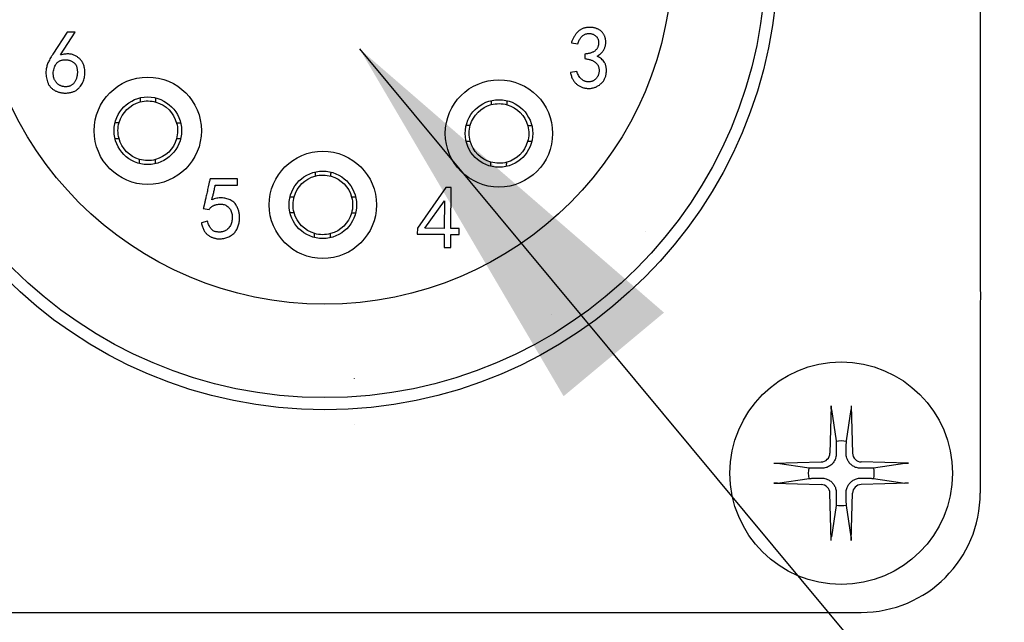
# Model space of a CAD drawing. Header units: millimetres. Extents: x 165 to 2541, y 199 to 1879.
# Tile 14 of 61: x 1499 to 1524, y 960 to 975. Entities that reach past the tile are written whole.
import ezdxf

# ---------------------------------------------------------------- set-up
doc = ezdxf.new("R2010")
doc.units = ezdxf.units.MM
doc.header["$LTSCALE"] = 4
doc.styles.add('Rainbow-4.0 Style', font='malgunsl.ttf')
doc.dimstyles.new('Rainbow-4.0 Style', dxfattribs={"dimtxt": 3.5, "dimasz": 2.5, "dimexe": 1, "dimexo": 1, "dimgap": 1, "dimtad": 1, "dimdsep": 46, "dimtxsty": 'Rainbow-4.0 Style', "dimcen": 0, "dimclrd": 251, "dimclre": 251, "dimclrt": 7, "dimazin": 3, "dimtp": 0.1, "dimtm": 0.1, "dimtfac": 0.61, "dimtmove": 0, "dimatfit": 3, "dimfxl": 1, "dimlwd": -1, "dimlwe": -1, "dimarcsym": 1})

# ---------------------------------------------------------------- blocks, each defined once
blk = doc.blocks.new('qwejfiojewiqofjiqwoe')
at = {"color": 0, "ltscale": 0.657895}
for p, q in [((1627.226, 984.327), (1627.226, 968.598)), ((1604.245, 974.561), (1603.881, 974.003)), ((1604.074, 973.984), (1604.447, 974.56)), ((1604.447, 974.56), (1604.245, 974.561)), ((1616.935, 974.29), (1617.093, 974.262)), ((1617.275, 974.007), (1617.274, 973.892)), ((1617.07, 973.569), (1616.912, 973.544)), ((1608.534, 970.866), (1607.841, 970.871)), ((1608.533, 970.708), (1608.534, 970.866)), ((1607.971, 970.712), (1608.533, 970.708)), ((1613.777, 970.648), (1613.059, 969.627)), ((1613.909, 970.647), (1613.777, 970.648)), ((1613.901, 969.62), (1613.909, 970.647)), ((1613.243, 969.626), (1613.739, 970.315)), ((1613.739, 970.315), (1613.734, 969.622)), ((1607.668, 970.118), (1607.817, 970.099)), ((1607.78, 969.801), (1607.622, 969.759)), ((1613.059, 969.627), (1613.057, 969.478)), ((1613.734, 969.622), (1613.243, 969.626)), ((1614.111, 969.619), (1613.901, 969.62)), ((1614.11, 969.47), (1614.111, 969.619)), ((1618.811, 969.531), (1618.812, 969.531)), ((1613.057, 969.478), (1613.733, 969.473)), ((1613.733, 969.473), (1613.73, 969.139)), ((1613.897, 969.138), (1613.9, 969.471)), ((1613.9, 969.471), (1614.11, 969.47)), ((1613.73, 969.139), (1613.897, 969.138)), ((1616.423, 967.462), (1616.423, 967.462)), ((1627.226, 967.299), (1627.226, 966.529)), ((1627.226, 966.529), (1627.226, 962.962)), ((1611.476, 965.836), (1611.476, 965.847)), ((1623.476, 965.157), (1623.442, 963.965)), ((1623.478, 965.065), (1623.596, 964.273)), ((1623.856, 964.273), (1623.975, 965.065)), ((1623.977, 965.157), (1624.011, 963.965)), ((1611.476, 964.679), (1611.476, 964.68)), ((1622.032, 963.713), (1623.224, 963.747)), ((1622.916, 963.592), (1622.123, 963.711)), ((1625.421, 963.713), (1624.229, 963.747)), ((1625.329, 963.711), (1624.537, 963.592)), ((1622.123, 963.214), (1622.916, 963.333)), ((1624.537, 963.333), (1625.329, 963.214)), ((1622.032, 963.212), (1623.224, 963.178)), ((1625.421, 963.212), (1624.229, 963.178)), ((1623.476, 961.768), (1623.442, 962.96)), ((1623.977, 961.768), (1624.011, 962.96)), ((1623.596, 962.652), (1623.478, 961.86)), ((1623.975, 961.86), (1623.856, 962.652)), ((1602.849, 959.962), (1618.604, 959.962)), ((1618.604, 959.962), (1618.604, 959.962)), ((1619.901, 959.962), (1620.671, 959.962)), ((1620.671, 959.962), (1624.226, 959.962))]:
    blk.add_line(p, q, dxfattribs=at)
for centre, radius in [((1610.726, 976.462), 11.403), ((1610.726, 976.462), 11.099), ((1610.726, 976.462), 8.75), ((1606.273, 972.077), 1.35), ((1615.112, 972.009), 1.35), ((1606.273, 972.077), 0.85), ((1615.112, 972.009), 0.85), ((1610.679, 970.213), 1.35), ((1610.679, 970.213), 0.85), ((1623.726, 963.462), 2.8)]:
    blk.add_circle(centre, radius, dxfattribs=at)
at = {"color": 0, "ltscale": 0.657895, "extrusion": (0, 0, -1)}
for centre, radius, start, end in [((-1606.273, 972.077), 0.75, 15.9057, 74.9736), ((-1606.273, 972.077), 0.75, 74.9736, 105.9057), ((-1606.273, 972.077), 0.75, 105.9057, 164.9736), ((-1615.112, 972.009), 0.75, 15.9057, 74.9736), ((-1615.112, 972.009), 0.75, 74.9736, 105.9057), ((-1615.112, 972.009), 0.75, 105.9057, 164.9736), ((-1606.273, 972.077), 0.75, 344.9736, 15.9057), ((-1606.273, 972.077), 0.75, 164.9736, 195.9057), ((-1615.112, 972.009), 0.75, 344.9736, 15.9057), ((-1615.112, 972.009), 0.75, 164.9736, 195.9057), ((-1606.273, 972.077), 0.75, 285.9057, 344.9736), ((-1606.273, 972.077), 0.75, 195.9057, 254.9736), ((-1615.112, 972.009), 0.75, 285.9057, 344.9736), ((-1615.112, 972.009), 0.75, 195.9057, 254.9736), ((-1606.273, 972.077), 0.75, 254.9736, 285.9057), ((-1615.112, 972.009), 0.75, 254.9736, 285.9057), ((-1610.679, 970.213), 0.75, 74.9736, 105.9057), ((-1610.679, 970.213), 0.75, 15.9057, 74.9736), ((-1610.679, 970.213), 0.75, 105.9057, 164.9736), ((-1610.679, 970.213), 0.75, 344.9736, 15.9057), ((-1610.679, 970.213), 0.75, 164.9736, 195.9057), ((-1610.679, 970.213), 0.75, 285.9057, 344.9736), ((-1610.679, 970.213), 0.75, 195.9057, 254.9736), ((-1610.679, 970.213), 0.75, 254.9736, 285.9057), ((-1623.726, 963.462), 0.82, 80.8854, 99.1146), ((-1623.726, 963.462), 0.82, 350.8854, 9.1146), ((-1623.726, 963.462), 0.82, 170.8854, 189.1146), ((-1623.726, 963.462), 0.82, 260.8854, 279.1146)]:
    blk.add_arc(centre, radius, start, end, dxfattribs=at)
at = {"color": 0, "ltscale": 0.657895}
for centre, radius, start, end in [((1623.217, 963.972), 0.225, 271.612, 358.388), ((1624.235, 963.972), 0.225, 181.612, 268.388), ((1623.217, 962.953), 0.225, 1.612, 88.388), ((1624.235, 962.953), 0.225, 91.612, 178.388), ((1624.226, 962.962), 3, 270, 0)]:
    blk.add_arc(centre, radius, start, end, dxfattribs=at)
for points, knots in [([(1617.582, 973.952), (1617.595, 973.96), (1617.621, 973.977), (1617.657, 974.005), (1617.689, 974.034), (1617.716, 974.064), (1617.74, 974.095), (1617.759, 974.127), (1617.775, 974.161), (1617.786, 974.195), (1617.793, 974.23), (1617.798, 974.264), (1617.801, 974.297), (1617.801, 974.33), (1617.798, 974.362), (1617.793, 974.394), (1617.785, 974.424), (1617.775, 974.454), (1617.761, 974.483), (1617.747, 974.51), (1617.729, 974.535), (1617.71, 974.558), (1617.688, 974.579), (1617.664, 974.599), (1617.637, 974.616), (1617.609, 974.632), (1617.579, 974.645), (1617.547, 974.656), (1617.515, 974.665), (1617.481, 974.671), (1617.445, 974.675), (1617.409, 974.677), (1617.371, 974.676), (1617.333, 974.673), (1617.295, 974.668), (1617.258, 974.66), (1617.223, 974.649), (1617.191, 974.635), (1617.161, 974.618), (1617.132, 974.599), (1617.106, 974.577), (1617.073, 974.543), (1617.037, 974.496), (1616.997, 974.434), (1616.963, 974.365), (1616.944, 974.315), (1616.935, 974.29)], [0, 0, 0, 0, 0.028078, 0.054498, 0.079548, 0.103395, 0.126116, 0.148209, 0.169675, 0.1908, 0.211626, 0.231809, 0.251264, 0.270484, 0.28921, 0.30795, 0.326458, 0.345057, 0.36353, 0.381681, 0.399421, 0.417233, 0.434864, 0.452873, 0.47119, 0.490173, 0.509438, 0.528997, 0.548842, 0.56896, 0.589806, 0.61114, 0.63303, 0.655944, 0.678657, 0.700536, 0.721719, 0.742258, 0.762533, 0.782643, 0.802622, 0.822944, 0.864433, 0.907517, 0.952539, 1, 1, 1, 1]), ([(1617.093, 974.262), (1617.099, 974.278), (1617.11, 974.309), (1617.13, 974.352), (1617.152, 974.39), (1617.175, 974.424), (1617.2, 974.452), (1617.226, 974.475), (1617.254, 974.494), (1617.283, 974.507), (1617.312, 974.516), (1617.341, 974.522), (1617.37, 974.525), (1617.398, 974.525), (1617.426, 974.521), (1617.454, 974.515), (1617.481, 974.505), (1617.507, 974.492), (1617.531, 974.477), (1617.553, 974.459), (1617.572, 974.439), (1617.588, 974.417), (1617.6, 974.392), (1617.61, 974.365), (1617.617, 974.337), (1617.62, 974.306), (1617.62, 974.276), (1617.618, 974.246), (1617.613, 974.218), (1617.605, 974.191), (1617.594, 974.166), (1617.58, 974.143), (1617.563, 974.121), (1617.543, 974.1), (1617.521, 974.081), (1617.495, 974.065), (1617.466, 974.05), (1617.434, 974.038), (1617.398, 974.027), (1617.36, 974.018), (1617.319, 974.011), (1617.29, 974.008), (1617.275, 974.007)], [0, 0, 0, 0, 0.039726, 0.076232, 0.109955, 0.14122, 0.169867, 0.196887, 0.222372, 0.246972, 0.27071, 0.293557, 0.315791, 0.337634, 0.35912, 0.380741, 0.402897, 0.425693, 0.448126, 0.46973, 0.490861, 0.5117, 0.532922, 0.554607, 0.577075, 0.601084, 0.624939, 0.647834, 0.669794, 0.691244, 0.712275, 0.733201, 0.754391, 0.776232, 0.798861, 0.822605, 0.847533, 0.874339, 0.902525, 0.932971, 0.965373, 1, 1, 1, 1]), ([(1603.711, 973.57), (1603.71, 973.548), (1603.708, 973.505), (1603.715, 973.44), (1603.728, 973.373), (1603.745, 973.317), (1603.762, 973.273), (1603.777, 973.242), (1603.795, 973.212), (1603.816, 973.185), (1603.839, 973.159), (1603.864, 973.136), (1603.892, 973.114), (1603.923, 973.094), (1603.955, 973.076), (1603.99, 973.062), (1604.025, 973.049), (1604.063, 973.039), (1604.102, 973.032), (1604.143, 973.028), (1604.186, 973.025), (1604.229, 973.026), (1604.272, 973.029), (1604.314, 973.035), (1604.353, 973.043), (1604.389, 973.054), (1604.424, 973.068), (1604.455, 973.084), (1604.484, 973.103), (1604.519, 973.131), (1604.558, 973.171), (1604.598, 973.221), (1604.63, 973.274), (1604.654, 973.33), (1604.671, 973.387), (1604.683, 973.445), (1604.69, 973.503), (1604.691, 973.562), (1604.686, 973.62), (1604.676, 973.676), (1604.661, 973.731), (1604.643, 973.774), (1604.626, 973.807), (1604.609, 973.832), (1604.59, 973.856), (1604.568, 973.879), (1604.543, 973.901), (1604.515, 973.923), (1604.485, 973.944), (1604.451, 973.964), (1604.415, 973.982), (1604.375, 973.996), (1604.332, 974.005), (1604.286, 974.009), (1604.238, 974.009), (1604.186, 974.006), (1604.131, 973.997), (1604.094, 973.988), (1604.074, 973.984)], [0, 0, 0, 0, 0.025228, 0.051093, 0.077737, 0.105604, 0.11968, 0.133309, 0.146883, 0.160405, 0.173911, 0.187598, 0.201658, 0.215938, 0.23043, 0.245176, 0.260078, 0.275388, 0.290988, 0.307207, 0.323999, 0.341418, 0.358634, 0.375077, 0.3908, 0.405703, 0.420232, 0.434151, 0.447754, 0.461313, 0.487482, 0.512582, 0.536805, 0.560613, 0.584113, 0.607342, 0.630518, 0.653696, 0.676697, 0.699123, 0.72125, 0.743176, 0.754407, 0.765843, 0.777943, 0.790439, 0.803593, 0.817474, 0.832036, 0.84754, 0.863576, 0.880057, 0.897184, 0.915188, 0.934395, 0.954822, 0.976611, 1, 1, 1, 1]), ([(1603.881, 974.003), (1603.869, 973.982), (1603.845, 973.942), (1603.812, 973.885), (1603.785, 973.833), (1603.761, 973.785), (1603.742, 973.737), (1603.728, 973.686), (1603.717, 973.63), (1603.713, 973.59), (1603.711, 973.57)], [0, 0, 0, 0, 0.155272, 0.295218, 0.42021, 0.529476, 0.6352, 0.747528, 0.86961, 1, 1, 1, 1]), ([(1616.912, 973.544), (1616.915, 973.529), (1616.921, 973.498), (1616.934, 973.454), (1616.949, 973.413), (1616.967, 973.374), (1616.987, 973.338), (1617.011, 973.306), (1617.038, 973.276), (1617.067, 973.249), (1617.098, 973.225), (1617.131, 973.204), (1617.165, 973.186), (1617.2, 973.171), (1617.237, 973.159), (1617.276, 973.15), (1617.315, 973.144), (1617.356, 973.141), (1617.397, 973.141), (1617.437, 973.145), (1617.476, 973.152), (1617.514, 973.163), (1617.551, 973.177), (1617.587, 973.195), (1617.622, 973.216), (1617.655, 973.24), (1617.687, 973.267), (1617.714, 973.296), (1617.74, 973.327), (1617.761, 973.361), (1617.779, 973.397), (1617.793, 973.434), (1617.804, 973.474), (1617.811, 973.515), (1617.816, 973.556), (1617.818, 973.596), (1617.816, 973.634), (1617.813, 973.67), (1617.806, 973.703), (1617.797, 973.735), (1617.785, 973.765), (1617.765, 973.801), (1617.734, 973.843), (1617.69, 973.886), (1617.639, 973.924), (1617.601, 973.942), (1617.582, 973.952)], [0, 0, 0, 0, 0.026067, 0.050983, 0.075009, 0.097964, 0.120422, 0.142437, 0.164114, 0.18566, 0.207143, 0.228059, 0.249035, 0.270067, 0.291054, 0.312436, 0.33426, 0.356602, 0.379079, 0.400967, 0.422589, 0.443931, 0.465391, 0.487154, 0.509159, 0.531811, 0.554384, 0.57642, 0.597979, 0.619682, 0.641208, 0.663101, 0.685467, 0.70845, 0.731394, 0.752995, 0.773542, 0.792948, 0.81155, 0.829518, 0.846969, 0.863917, 0.897329, 0.930741, 0.964623, 1, 1, 1, 1]), ([(1603.981, 973.278), (1603.975, 973.285), (1603.963, 973.3), (1603.946, 973.323), (1603.932, 973.347), (1603.92, 973.373), (1603.911, 973.4), (1603.903, 973.429), (1603.898, 973.459), (1603.894, 973.5), (1603.894, 973.552), (1603.903, 973.614), (1603.922, 973.674), (1603.944, 973.722), (1603.966, 973.757), (1603.985, 973.781), (1604.006, 973.802), (1604.03, 973.82), (1604.056, 973.835), (1604.085, 973.847), (1604.116, 973.856), (1604.148, 973.861), (1604.181, 973.863), (1604.214, 973.864), (1604.246, 973.861), (1604.277, 973.856), (1604.308, 973.847), (1604.337, 973.836), (1604.366, 973.823), (1604.394, 973.806), (1604.414, 973.792), (1604.424, 973.782), (1604.426, 973.78)], [0, 0, 0, 0, 0.027544, 0.055154, 0.082618, 0.11017, 0.138045, 0.16655, 0.195789, 0.226274, 0.287231, 0.347532, 0.407795, 0.469562, 0.50033, 0.530026, 0.558837, 0.587646, 0.616793, 0.646531, 0.677509, 0.709912, 0.742568, 0.774469, 0.805501, 0.83624, 0.866656, 0.897229, 0.927892, 0.959311, 0.990453, 1, 1, 1, 1]), ([(1604.426, 973.78), (1604.431, 973.775), (1604.443, 973.761), (1604.46, 973.737), (1604.476, 973.706), (1604.487, 973.672), (1604.495, 973.635), (1604.5, 973.594), (1604.501, 973.55), (1604.5, 973.507), (1604.495, 973.465), (1604.488, 973.426), (1604.478, 973.389), (1604.466, 973.355), (1604.45, 973.324), (1604.432, 973.296), (1604.412, 973.27), (1604.389, 973.248), (1604.365, 973.229), (1604.339, 973.213), (1604.312, 973.201), (1604.284, 973.191), (1604.254, 973.186), (1604.223, 973.183), (1604.191, 973.184), (1604.159, 973.187), (1604.129, 973.194), (1604.1, 973.202), (1604.073, 973.212), (1604.047, 973.225), (1604.023, 973.241), (1604.001, 973.258), (1603.988, 973.271), (1603.981, 973.278)], [0, 0, 0, 0, 0.021504, 0.05297, 0.086025, 0.120592, 0.157522, 0.197638, 0.240622, 0.284226, 0.325176, 0.363653, 0.400275, 0.435139, 0.468899, 0.501408, 0.533076, 0.56412, 0.593765, 0.622859, 0.651824, 0.680489, 0.709787, 0.739927, 0.771201, 0.802629, 0.832547, 0.861662, 0.890052, 0.917596, 0.944848, 0.972522, 1, 1, 1, 1]), ([(1617.274, 973.892), (1617.289, 973.89), (1617.318, 973.886), (1617.359, 973.877), (1617.397, 973.867), (1617.432, 973.856), (1617.464, 973.843), (1617.493, 973.83), (1617.518, 973.815), (1617.541, 973.799), (1617.561, 973.781), (1617.578, 973.762), (1617.593, 973.741), (1617.605, 973.719), (1617.616, 973.695), (1617.623, 973.669), (1617.629, 973.642), (1617.632, 973.613), (1617.633, 973.584), (1617.631, 973.556), (1617.627, 973.528), (1617.62, 973.501), (1617.611, 973.475), (1617.599, 973.45), (1617.585, 973.426), (1617.569, 973.403), (1617.551, 973.381), (1617.531, 973.363), (1617.509, 973.347), (1617.486, 973.333), (1617.462, 973.323), (1617.435, 973.315), (1617.408, 973.31), (1617.379, 973.308), (1617.351, 973.308), (1617.323, 973.311), (1617.296, 973.316), (1617.271, 973.324), (1617.246, 973.334), (1617.224, 973.347), (1617.202, 973.362), (1617.175, 973.386), (1617.145, 973.419), (1617.114, 973.465), (1617.088, 973.515), (1617.076, 973.551), (1617.07, 973.569)], [0, 0, 0, 0, 0.03266, 0.063172, 0.09183, 0.118186, 0.143146, 0.165997, 0.187396, 0.207316, 0.226159, 0.244812, 0.263173, 0.281828, 0.300589, 0.320023, 0.340013, 0.361093, 0.382289, 0.4028, 0.423006, 0.442872, 0.462746, 0.482654, 0.503003, 0.523636, 0.544189, 0.564001, 0.583349, 0.602564, 0.62185, 0.641284, 0.661411, 0.682444, 0.703394, 0.723723, 0.743344, 0.762553, 0.781348, 0.800209, 0.819144, 0.838522, 0.877836, 0.917212, 0.95785, 1, 1, 1, 1]), ([(1607.841, 970.871), (1607.834, 970.843), (1607.822, 970.788), (1607.805, 970.708), (1607.788, 970.633), (1607.773, 970.563), (1607.758, 970.498), (1607.745, 970.438), (1607.732, 970.384), (1607.721, 970.334), (1607.711, 970.29), (1607.701, 970.25), (1607.693, 970.216), (1607.686, 970.186), (1607.68, 970.162), (1607.676, 970.143), (1607.672, 970.129), (1607.669, 970.121), (1607.668, 970.118)], [0, 0, 0, 0, 0.112657, 0.218796, 0.318179, 0.410631, 0.496651, 0.575828, 0.648575, 0.714069, 0.773452, 0.826086, 0.871786, 0.910647, 0.94308, 0.968578, 0.987755, 1, 1, 1, 1]), ([(1607.881, 970.336), (1607.884, 970.348), (1607.892, 970.373), (1607.903, 970.413), (1607.915, 970.455), (1607.926, 970.501), (1607.938, 970.549), (1607.948, 970.601), (1607.96, 970.656), (1607.967, 970.693), (1607.971, 970.712)], [0, 0, 0, 0, 0.098946, 0.204918, 0.3184, 0.439201, 0.568166, 0.704327, 0.84805, 1, 1, 1, 1]), ([(1607.622, 969.759), (1607.625, 969.742), (1607.632, 969.709), (1607.647, 969.662), (1607.663, 969.619), (1607.682, 969.579), (1607.703, 969.543), (1607.727, 969.511), (1607.753, 969.483), (1607.781, 969.459), (1607.811, 969.438), (1607.841, 969.42), (1607.872, 969.404), (1607.903, 969.39), (1607.934, 969.379), (1607.966, 969.371), (1607.998, 969.364), (1608.041, 969.359), (1608.094, 969.358), (1608.154, 969.362), (1608.211, 969.372), (1608.264, 969.388), (1608.312, 969.41), (1608.357, 969.434), (1608.398, 969.462), (1608.436, 969.493), (1608.47, 969.528), (1608.499, 969.568), (1608.523, 969.612), (1608.543, 969.659), (1608.558, 969.709), (1608.571, 969.759), (1608.579, 969.808), (1608.584, 969.856), (1608.584, 969.904), (1608.582, 969.949), (1608.576, 969.994), (1608.568, 970.037), (1608.555, 970.079), (1608.54, 970.121), (1608.52, 970.163), (1608.499, 970.204), (1608.472, 970.245), (1608.436, 970.28), (1608.394, 970.311), (1608.345, 970.338), (1608.293, 970.359), (1608.239, 970.376), (1608.183, 970.386), (1608.126, 970.392), (1608.067, 970.391), (1608.006, 970.38), (1607.943, 970.363), (1607.902, 970.345), (1607.881, 970.336)], [0, 0, 0, 0, 0.020776, 0.040327, 0.058833, 0.076104, 0.092684, 0.108416, 0.123637, 0.138454, 0.152977, 0.167045, 0.180722, 0.19413, 0.20745, 0.220557, 0.233596, 0.246762, 0.272296, 0.296209, 0.319159, 0.341044, 0.362162, 0.382464, 0.402233, 0.421546, 0.440708, 0.460202, 0.480152, 0.500896, 0.521923, 0.542291, 0.562125, 0.581507, 0.600427, 0.618729, 0.636395, 0.653755, 0.671095, 0.688977, 0.707241, 0.726085, 0.745354, 0.765146, 0.78583, 0.808035, 0.830944, 0.853498, 0.875914, 0.898546, 0.921755, 0.946191, 0.972109, 1, 1, 1, 1]), ([(1607.817, 970.099), (1607.823, 970.107), (1607.835, 970.122), (1607.855, 970.143), (1607.876, 970.162), (1607.898, 970.178), (1607.921, 970.192), (1607.946, 970.204), (1607.971, 970.214), (1608.007, 970.223), (1608.05, 970.231), (1608.101, 970.235), (1608.15, 970.23), (1608.196, 970.221), (1608.238, 970.204), (1608.276, 970.18), (1608.31, 970.15), (1608.341, 970.113), (1608.366, 970.071), (1608.384, 970.025), (1608.396, 969.973), (1608.4, 969.919), (1608.399, 969.865), (1608.393, 969.811), (1608.381, 969.761), (1608.364, 969.713), (1608.341, 969.669), (1608.31, 969.629), (1608.273, 969.595), (1608.238, 969.569), (1608.206, 969.552), (1608.18, 969.542), (1608.152, 969.535), (1608.123, 969.53), (1608.092, 969.527), (1608.059, 969.528), (1608.024, 969.531), (1607.988, 969.536), (1607.952, 969.545), (1607.919, 969.563), (1607.888, 969.587), (1607.86, 969.617), (1607.836, 969.654), (1607.814, 969.697), (1607.795, 969.747), (1607.785, 969.783), (1607.78, 969.801)], [0, 0, 0, 0, 0.016075, 0.031671, 0.046774, 0.061742, 0.076743, 0.09161, 0.106466, 0.121826, 0.151464, 0.179265, 0.205648, 0.230927, 0.255587, 0.279824, 0.304775, 0.330633, 0.357188, 0.384456, 0.412784, 0.442979, 0.47338, 0.502553, 0.530801, 0.558353, 0.585469, 0.612383, 0.640043, 0.66881, 0.683764, 0.69885, 0.714551, 0.730802, 0.74775, 0.765705, 0.78478, 0.804893, 0.825333, 0.845606, 0.866406, 0.888664, 0.912579, 0.939057, 0.968108, 1, 1, 1, 1]), ([(1627.226, 968.582), (1627.227, 968.405), (1627.227, 968.203), (1627.228, 967.991), (1627.228, 967.964), (1627.228, 967.938), (1627.228, 967.911)], [-0.9867886, -0.9867886, -0.9867886, -0.9867886, -0.5625416, -0.5625416, -0.5625416, -0.5089107, -0.5089107, -0.5089107, -0.5089107]), ([(1627.228, 967.911), (1627.228, 967.734), (1627.227, 967.568), (1627.227, 967.392), (1627.227, 967.364), (1627.227, 967.336)], [0, 0, 0, 0, 0.0583112, 0.0583112, 0.0698419, 0.0698419, 0.0698419, 0.0698419]), ([(1623.478, 965.065), (1623.477, 965.07), (1623.477, 965.077), (1623.476, 965.093), (1623.475, 965.106), (1623.475, 965.129), (1623.475, 965.144), (1623.476, 965.157)], [0.03461835, 0.03461835, 0.03461835, 0.03461835, 0.03765262, 0.03765262, 0.04141077, 0.04141077, 0.04522071, 0.04522071, 0.04522071, 0.04522071]), ([(1623.977, 965.157), (1623.978, 965.144), (1623.978, 965.129), (1623.978, 965.106), (1623.977, 965.093), (1623.976, 965.077), (1623.976, 965.07), (1623.975, 965.065)], [0.01516537, 0.01516537, 0.01516537, 0.01516537, 0.01897531, 0.01897531, 0.02273345, 0.02273345, 0.02576772, 0.02576772, 0.02576772, 0.02576772]), ([(1623.602, 963.961), (1623.603, 963.921), (1623.597, 963.88), (1623.578, 963.818), (1623.566, 963.791), (1623.535, 963.738), (1623.516, 963.714), (1623.475, 963.673), (1623.45, 963.654), (1623.398, 963.623), (1623.371, 963.611), (1623.309, 963.592), (1623.268, 963.586), (1623.228, 963.587)], [0.17143637, 0.17143637, 0.17143637, 0.17143637, 0.18383716, 0.18383716, 0.19255902, 0.19255902, 0.20128088, 0.20128088, 0.21000275, 0.21000275, 0.21872461, 0.21872461, 0.2311254, 0.2311254, 0.2311254, 0.2311254]), ([(1624.225, 963.587), (1624.185, 963.586), (1624.144, 963.592), (1624.082, 963.611), (1624.055, 963.623), (1624.002, 963.654), (1623.978, 963.673), (1623.937, 963.714), (1623.918, 963.738), (1623.887, 963.791), (1623.875, 963.818), (1623.856, 963.88), (1623.85, 963.921), (1623.851, 963.961)], [0.17143637, 0.17143637, 0.17143637, 0.17143637, 0.18383716, 0.18383716, 0.19255902, 0.19255902, 0.20128088, 0.20128088, 0.21000275, 0.21000275, 0.21872461, 0.21872461, 0.2311254, 0.2311254, 0.2311254, 0.2311254]), ([(1622.032, 963.713), (1622.045, 963.714), (1622.06, 963.714), (1622.083, 963.714), (1622.096, 963.713), (1622.112, 963.712), (1622.119, 963.712), (1622.123, 963.711)], [0.01516537, 0.01516537, 0.01516537, 0.01516537, 0.01897531, 0.01897531, 0.02273345, 0.02273345, 0.02576772, 0.02576772, 0.02576772, 0.02576772]), ([(1625.329, 963.711), (1625.334, 963.712), (1625.341, 963.712), (1625.357, 963.713), (1625.37, 963.714), (1625.393, 963.714), (1625.408, 963.714), (1625.421, 963.713)], [0.03461835, 0.03461835, 0.03461835, 0.03461835, 0.03765262, 0.03765262, 0.04141077, 0.04141077, 0.04522071, 0.04522071, 0.04522071, 0.04522071]), ([(1623.228, 963.338), (1623.268, 963.339), (1623.309, 963.333), (1623.371, 963.314), (1623.398, 963.302), (1623.45, 963.271), (1623.475, 963.252), (1623.516, 963.211), (1623.535, 963.186), (1623.566, 963.134), (1623.578, 963.107), (1623.597, 963.045), (1623.603, 963.004), (1623.602, 962.964)], [0.17143637, 0.17143637, 0.17143637, 0.17143637, 0.18383716, 0.18383716, 0.19255902, 0.19255902, 0.20128088, 0.20128088, 0.21000275, 0.21000275, 0.21872461, 0.21872461, 0.2311254, 0.2311254, 0.2311254, 0.2311254]), ([(1623.851, 962.964), (1623.85, 963.004), (1623.856, 963.045), (1623.875, 963.107), (1623.887, 963.134), (1623.918, 963.186), (1623.937, 963.211), (1623.978, 963.252), (1624.002, 963.271), (1624.055, 963.302), (1624.082, 963.314), (1624.144, 963.333), (1624.185, 963.339), (1624.225, 963.338)], [0.17143637, 0.17143637, 0.17143637, 0.17143637, 0.18383716, 0.18383716, 0.19255902, 0.19255902, 0.20128088, 0.20128088, 0.21000275, 0.21000275, 0.21872461, 0.21872461, 0.2311254, 0.2311254, 0.2311254, 0.2311254]), ([(1622.123, 963.214), (1622.119, 963.213), (1622.112, 963.213), (1622.096, 963.212), (1622.083, 963.211), (1622.06, 963.211), (1622.045, 963.211), (1622.032, 963.212)], [0.03461835, 0.03461835, 0.03461835, 0.03461835, 0.03765262, 0.03765262, 0.04141077, 0.04141077, 0.04522071, 0.04522071, 0.04522071, 0.04522071]), ([(1625.421, 963.212), (1625.408, 963.211), (1625.393, 963.211), (1625.37, 963.211), (1625.357, 963.212), (1625.341, 963.213), (1625.334, 963.213), (1625.329, 963.214)], [0.01516537, 0.01516537, 0.01516537, 0.01516537, 0.01897531, 0.01897531, 0.02273345, 0.02273345, 0.02576772, 0.02576772, 0.02576772, 0.02576772]), ([(1623.476, 961.768), (1623.475, 961.781), (1623.475, 961.796), (1623.475, 961.819), (1623.476, 961.832), (1623.477, 961.848), (1623.477, 961.855), (1623.478, 961.86)], [0.01516537, 0.01516537, 0.01516537, 0.01516537, 0.01897531, 0.01897531, 0.02273345, 0.02273345, 0.02576772, 0.02576772, 0.02576772, 0.02576772]), ([(1623.975, 961.86), (1623.976, 961.855), (1623.976, 961.848), (1623.977, 961.832), (1623.978, 961.819), (1623.978, 961.796), (1623.978, 961.781), (1623.977, 961.768)], [0.03461835, 0.03461835, 0.03461835, 0.03461835, 0.03765262, 0.03765262, 0.04141077, 0.04141077, 0.04522071, 0.04522071, 0.04522071, 0.04522071]), ([(1618.604, 959.962), (1618.609, 959.962), (1618.678, 959.962), (1618.808, 959.962), (1618.851, 959.962), (1618.902, 959.962), (1618.96, 959.962), (1619.055, 959.962), (1619.149, 959.962), (1619.241, 959.962), (1619.261, 959.962), (1619.281, 959.962), (1619.301, 959.962), (1619.404, 959.962), (1619.51, 959.962), (1619.615, 959.962), (1619.806, 959.962), (1619.89, 959.962), (1619.901, 959.962)], [0.0003969, 0.0003969, 0.0003969, 0.0003969, 0.1428571, 0.1428571, 0.1428571, 0.25, 0.25, 0.25, 0.4554849, 0.4554849, 0.4554849, 0.5, 0.5, 0.5, 0.75, 0.75, 0.75, 1, 1, 1, 1])]:
    blk.add_open_spline(points, degree=3, knots=knots, dxfattribs=at)
for points, weights in [([(1606.08, 972.905), (1606.079, 972.85), (1606.079, 972.801)], [2.23809523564, 2.35786173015, 2.47368420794]), ([(1606.479, 972.798), (1606.479, 972.847), (1606.48, 972.902)], [2.47368420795, 2.35786173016, 2.23809523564]), ([(1614.918, 972.837), (1614.918, 972.782), (1614.917, 972.734)], [2.23809523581, 2.3578617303, 2.47368420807]), ([(1615.317, 972.731), (1615.318, 972.779), (1615.318, 972.834)], [2.47368420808, 2.35786173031, 2.23809523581]), ([(1605.449, 972.283), (1605.504, 972.283), (1605.552, 972.283)], [2.23809523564, 2.35786173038, 2.47368420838]), ([(1607.101, 972.271), (1607.046, 972.271), (1606.998, 972.272)], [2.23809523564, 2.35786173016, 2.47368420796]), ([(1614.287, 972.216), (1614.342, 972.215), (1614.391, 972.215)], [2.23809523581, 2.35786173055, 2.47368420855]), ([(1615.939, 972.203), (1615.885, 972.203), (1615.836, 972.204)], [2.23809523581, 2.35786173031, 2.47368420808]), ([(1605.446, 971.883), (1605.5, 971.883), (1605.549, 971.883)], [2.23809523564, 2.35786173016, 2.47368420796]), ([(1607.098, 971.871), (1607.043, 971.871), (1606.995, 971.872)], [2.23809523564, 2.35786173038, 2.47368420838]), ([(1614.284, 971.816), (1614.339, 971.815), (1614.387, 971.815)], [2.23809523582, 2.35786173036, 2.47368420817]), ([(1615.936, 971.803), (1615.882, 971.803), (1615.833, 971.804)], [2.23809523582, 2.35786173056, 2.47368420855]), ([(1606.067, 971.253), (1606.067, 971.307), (1606.068, 971.356)], [2.23809523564, 2.35786173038, 2.47368420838]), ([(1606.467, 971.249), (1606.467, 971.304), (1606.468, 971.353)], [2.23809523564, 2.35786173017, 2.47368420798]), ([(1614.906, 971.185), (1614.906, 971.24), (1614.906, 971.288)], [2.23809523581, 2.35786173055, 2.47368420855]), ([(1615.305, 971.182), (1615.306, 971.237), (1615.306, 971.285)], [2.23809523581, 2.35786173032, 2.47368420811]), ([(1610.485, 971.04), (1610.484, 970.985), (1610.484, 970.937)], [2.23809523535, 2.35786172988, 2.47368420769]), ([(1610.884, 970.934), (1610.884, 970.982), (1610.885, 971.037)], [2.47368420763, 2.35786172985, 2.23809523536]), ([(1609.854, 970.419), (1609.909, 970.419), (1609.957, 970.418)], [2.23809523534, 2.35786173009, 2.47368420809]), ([(1611.506, 970.406), (1611.451, 970.407), (1611.403, 970.407)], [2.23809523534, 2.35786172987, 2.47368420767]), ([(1609.851, 970.019), (1609.906, 970.019), (1609.954, 970.018)], [2.23809523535, 2.35786172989, 2.47368420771]), ([(1611.503, 970.006), (1611.448, 970.007), (1611.4, 970.007)], [2.23809523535, 2.3578617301, 2.4736842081]), ([(1610.472, 969.388), (1610.473, 969.443), (1610.473, 969.491)], [2.23809523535, 2.3578617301, 2.4736842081]), ([(1610.872, 969.385), (1610.873, 969.44), (1610.873, 969.488)], [2.23809523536, 2.35786172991, 2.47368420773]), ([(1623.596, 964.273), (1623.6, 964.08), (1623.602, 963.961)], [1, 1.25721835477, 1.49274833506]), ([(1623.851, 963.961), (1623.853, 964.08), (1623.856, 964.273)], [1.49274833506, 1.25721835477, 1]), ([(1623.228, 963.587), (1623.108, 963.589), (1622.916, 963.592)], [1.49274833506, 1.25721835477, 1]), ([(1624.537, 963.592), (1624.344, 963.589), (1624.225, 963.587)], [1, 1.25721835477, 1.49274833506]), ([(1622.916, 963.333), (1623.108, 963.336), (1623.228, 963.338)], [1, 1.25721835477, 1.49274833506]), ([(1624.225, 963.338), (1624.344, 963.336), (1624.537, 963.333)], [1.49274833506, 1.25721835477, 1]), ([(1623.602, 962.964), (1623.6, 962.844), (1623.596, 962.652)], [1.49274833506, 1.25721835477, 1]), ([(1623.856, 962.652), (1623.853, 962.844), (1623.851, 962.964)], [1, 1.25721835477, 1.49274833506])]:
    blk.add_rational_spline(points, weights, degree=2, dxfattribs=at)
for points in [[(1627.226, 968.598), (1627.226, 968.593), (1627.226, 968.587), (1627.226, 968.582)], [(1627.227, 967.335), (1627.227, 967.313), (1627.226, 967.301), (1627.226, 967.299)]]:
    blk.add_open_spline(points, degree=3, dxfattribs=at)

msp = doc.modelspace()

# ---------------------------------------------------------------- block references
msp.add_blockref('qwejfiojewiqofjiqwoe', (-104.2, 0))

# ---------------------------------------------------------------- leaders
at = {"annotation_type": 0, "has_hookline": 1, "hookline_direction": 0}
for points, text_width in [([(1467.044, 976.513), (1534.189, 812.153), (1544.189, 812.153)], 247.365), ([(1507.404, 974.136), (1587.491, 877.946), (1597.491, 877.946)], 186.216)]:
    msp.add_leader(points, dimstyle='Rainbow-4.0 Style', override={"dimscale": 4, "dimgap": 1, "dimtad": 1}, dxfattribs=dict(at, text_width=text_width))

doc.saveas('drawing.dxf')
